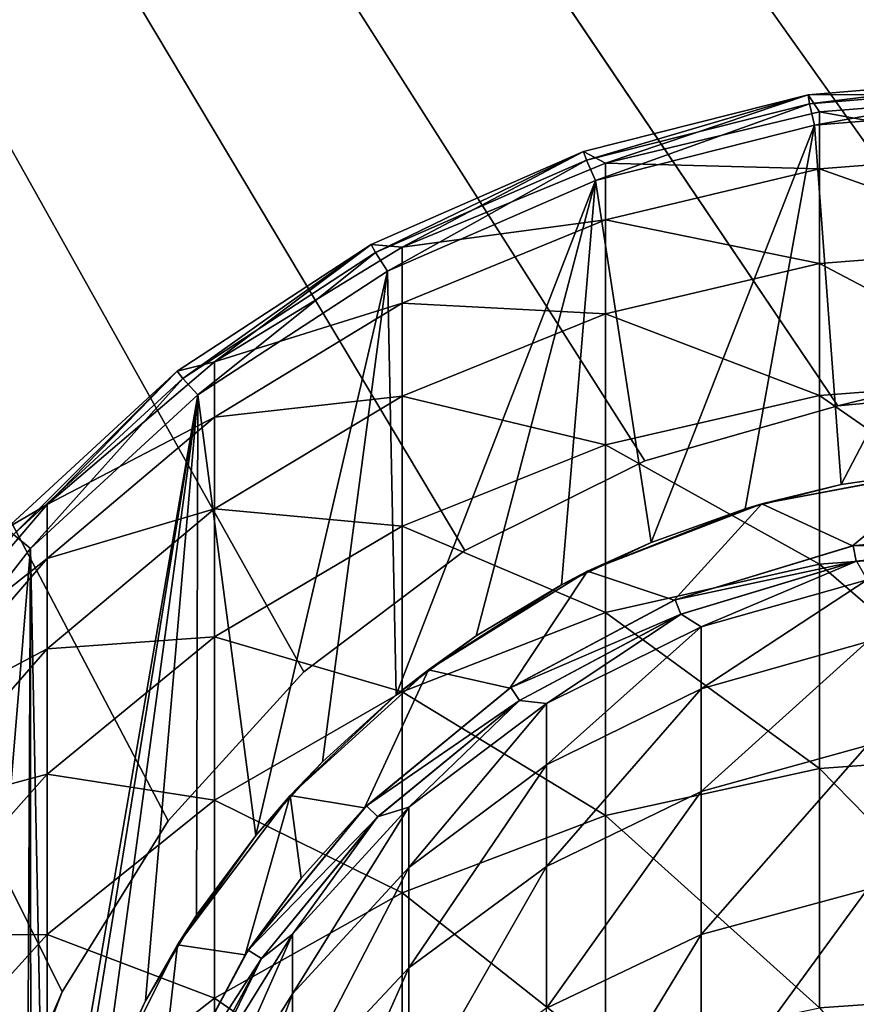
# Model space of a CAD drawing. Header units: millimetres. Extents: x -108 to 102, y -42 to 80.
# Tile 232 of 256: x -72.04 to -66.67, y 37.54 to 43.86. Entities that reach past the tile are written whole.
import ezdxf

# ---------------------------------------------------------------- set-up
doc = ezdxf.new("R2010")
doc.units = ezdxf.units.MM
doc.header["$LTSCALE"] = 81.481481
for name, color, linetype in [('2723', 7, 'CONTINUOUS'), ('2724', 7, 'CONTINUOUS'), ('2726', 7, 'CONTINUOUS'), ('2730', 7, 'CONTINUOUS'), ('2732', 7, 'CONTINUOUS'), ('2733', 7, 'CONTINUOUS'), ('2735', 7, 'CONTINUOUS'), ('2737', 7, 'CONTINUOUS'), ('2744', 7, 'CONTINUOUS'), ('2746', 7, 'CONTINUOUS'), ('2783', 7, 'CONTINUOUS'), ('2784', 7, 'CONTINUOUS'), ('2790', 7, 'CONTINUOUS')]:
    doc.layers.add(name, color=color, linetype=linetype)

msp = doc.modelspace()

# ---------------------------------------------------------------- linework, layer by layer
at = {"layer": '2723', "color": 7, "linetype": 'CONTINUOUS', "true_color": 0xe6e6e6}
for points in [[(-65.5, 43.3, 82.05), (-66.7691, 40.8748, 82.05), (-66.939, 43.1818, 82.05), (-65.5, 43.3, 82.05)], [(-66.1367, 40.9684, 82.05), (-66.7691, 40.8748, 82.05), (-65.5, 43.3, 82.05), (-66.1367, 40.9684, 82.05)], [(-66.939, 43.1818, 82.05), (-67.9884, 40.5046, 82.05), (-68.3458, 42.8264, 82.05), (-66.939, 43.1818, 82.05)], [(-67.3858, 40.7201, 82.05), (-67.9884, 40.5046, 82.05), (-66.939, 43.1818, 82.05), (-67.3858, 40.7201, 82.05)], [(-66.7691, 40.8748, 82.05), (-67.3858, 40.7201, 82.05), (-66.939, 43.1818, 82.05), (-66.7691, 40.8748, 82.05)], [(-68.3458, 42.8264, 82.05), (-69.6231, 39.5249, 82.05), (-69.6787, 42.2442, 82.05), (-68.3458, 42.8264, 82.05)], [(-69.1116, 39.9039, 82.05), (-69.6231, 39.5249, 82.05), (-68.3458, 42.8264, 82.05), (-69.1116, 39.9039, 82.05)], [(-68.563, 40.2329, 82.05), (-69.1116, 39.9039, 82.05), (-68.3458, 42.8264, 82.05), (-68.563, 40.2329, 82.05)], [(-67.9884, 40.5046, 82.05), (-68.563, 40.2329, 82.05), (-68.3458, 42.8264, 82.05), (-67.9884, 40.5046, 82.05)], [(-69.6787, 42.2442, 82.05), (-70.5249, 38.6231, 82.05), (-70.8969, 41.4506, 82.05), (-69.6787, 42.2442, 82.05)], [(-70.0959, 39.0959, 82.05), (-70.5249, 38.6231, 82.05), (-69.6787, 42.2442, 82.05), (-70.0959, 39.0959, 82.05)], [(-69.6231, 39.5249, 82.05), (-70.0959, 39.0959, 82.05), (-69.6787, 42.2442, 82.05), (-69.6231, 39.5249, 82.05)], [(-70.8969, 41.4506, 82.05), (-71.8748, 35.7696, 82.05), (-71.9699, 40.4649, 82.05), (-70.8969, 41.4506, 82.05)], [(-71.7201, 36.3858, 82.05), (-71.8748, 35.7696, 82.05), (-70.8969, 41.4506, 82.05), (-71.7201, 36.3858, 82.05)], [(-71.5046, 36.9884, 82.05), (-71.7201, 36.3858, 82.05), (-70.8969, 41.4506, 82.05), (-71.5046, 36.9884, 82.05)], [(-71.2329, 37.563, 82.05), (-71.5046, 36.9884, 82.05), (-70.8969, 41.4506, 82.05), (-71.2329, 37.563, 82.05)], [(-70.9039, 38.1116, 82.05), (-71.2329, 37.563, 82.05), (-70.8969, 41.4506, 82.05), (-70.9039, 38.1116, 82.05)], [(-70.5249, 38.6231, 82.05), (-70.9039, 38.1116, 82.05), (-70.8969, 41.4506, 82.05), (-70.5249, 38.6231, 82.05)], [(-71.9699, 40.4649, 82.05), (-72, 34.5, 82.05), (-72.8645, 29.6833, 82.05), (-71.9699, 40.4649, 82.05)], [(-72.8645, 39.3167, 82.05), (-71.9699, 40.4649, 82.05), (-72.8645, 29.6833, 82.05), (-72.8645, 39.3167, 82.05)], [(-71.9678, 35.1417, 82.05), (-72, 34.5, 82.05), (-71.9699, 40.4649, 82.05), (-71.9678, 35.1417, 82.05)], [(-71.8748, 35.7696, 82.05), (-71.9678, 35.1417, 82.05), (-71.9699, 40.4649, 82.05), (-71.8748, 35.7696, 82.05)]]:
    msp.add_3dface(points, dxfattribs=at)
at = {"layer": '2724', "color": 7, "linetype": 'CONTINUOUS', "true_color": 0xe6e6e6}
for points in [[(-65.5, 43.5, 82.25), (-66.9814, 43.3773, 82.25), (-65.5, 43.5, 182.05), (-65.5, 43.5, 82.25)], [(-65.5, 43.5, 182.05), (-66.9814, 43.3773, 82.25), (-66.9814, 43.3773, 182.05), (-65.5, 43.5, 182.05)], [(-66.9814, 43.3773, 82.25), (-68.4223, 43.0124, 82.25), (-66.9814, 43.3773, 182.05), (-66.9814, 43.3773, 82.25)], [(-66.9814, 43.3773, 182.05), (-68.4223, 43.0124, 82.25), (-68.4223, 43.0124, 182.05), (-66.9814, 43.3773, 182.05)], [(-68.4223, 43.0124, 82.25), (-69.7835, 42.4153, 82.25), (-68.4223, 43.0124, 182.05), (-68.4223, 43.0124, 82.25)], [(-68.4223, 43.0124, 182.05), (-69.7835, 42.4153, 82.25), (-69.7835, 42.4153, 182.05), (-68.4223, 43.0124, 182.05)], [(-69.7835, 42.4153, 82.25), (-71.0279, 41.6023, 82.25), (-69.7835, 42.4153, 182.05), (-69.7835, 42.4153, 82.25)], [(-69.7835, 42.4153, 182.05), (-71.0279, 41.6023, 82.25), (-71.0279, 41.6023, 182.05), (-69.7835, 42.4153, 182.05)], [(-71.0279, 41.6023, 82.25), (-72.1215, 40.5955, 82.25), (-71.0279, 41.6023, 182.05), (-71.0279, 41.6023, 82.25)], [(-71.0279, 41.6023, 182.05), (-72.1215, 40.5955, 82.25), (-72.1215, 40.5955, 182.05), (-71.0279, 41.6023, 182.05)]]:
    msp.add_3dface(points, dxfattribs=at)
at = {"layer": '2726', "color": 7, "linetype": 'CONTINUOUS', "true_color": 0xe6e6e6}
for points in [[(-65.5, 43.5, 182.05), (-66.9814, 43.3773, 182.05), (-65.5, 43.3778, 185.6127), (-65.5, 43.5, 182.05)], [(-66.9814, 43.3773, 182.05), (-68.4223, 43.0124, 182.05), (-68.2812, 42.9384, 185.5825), (-66.9814, 43.3773, 182.05)], [(-66.9079, 43.2673, 185.6051), (-66.9814, 43.3773, 182.05), (-68.2812, 42.9384, 185.5825), (-66.9079, 43.2673, 185.6051)], [(-65.5, 43.3778, 185.6127), (-66.9814, 43.3773, 182.05), (-66.9079, 43.2673, 185.6051), (-65.5, 43.3778, 185.6127)], [(-65.5, 43.3778, 185.6127), (-66.9079, 43.2673, 185.6051), (-65.5, 43.0113, 189.1621), (-65.5, 43.3778, 185.6127)], [(-66.9079, 43.2673, 185.6051), (-68.2812, 42.9384, 185.5825), (-66.9079, 42.9016, 189.147), (-66.9079, 43.2673, 185.6051)], [(-65.5, 43.0113, 189.1621), (-66.9079, 43.2673, 185.6051), (-66.9079, 42.9016, 189.147), (-65.5, 43.0113, 189.1621)], [(-68.4223, 43.0124, 182.05), (-69.7835, 42.4153, 182.05), (-69.5859, 42.3992, 185.5455), (-68.4223, 43.0124, 182.05)], [(-68.2812, 42.9384, 185.5825), (-68.4223, 43.0124, 182.05), (-69.5859, 42.3992, 185.5455), (-68.2812, 42.9384, 185.5825)], [(-65.5, 43.0113, 189.1621), (-66.9079, 42.9016, 189.147), (-65.5, 42.4023, 192.6781), (-65.5, 43.0113, 189.1621)], [(-68.2812, 42.9384, 185.5825), (-69.5859, 42.3992, 185.5455), (-68.2812, 42.575, 189.1019), (-68.2812, 42.9384, 185.5825)], [(-66.9079, 42.9016, 189.147), (-68.2812, 42.9384, 185.5825), (-68.2812, 42.575, 189.1019), (-66.9079, 42.9016, 189.147)], [(-66.9079, 42.9016, 189.147), (-68.2812, 42.575, 189.1019), (-66.9079, 42.2938, 192.6554), (-66.9079, 42.9016, 189.147)], [(-65.5, 42.4023, 192.6781), (-66.9079, 42.9016, 189.147), (-66.9079, 42.2938, 192.6554), (-65.5, 42.4023, 192.6781)], [(-68.2812, 42.575, 189.1019), (-69.5859, 42.3992, 185.5455), (-69.5859, 42.0396, 189.028), (-68.2812, 42.575, 189.1019)], [(-68.2812, 42.575, 189.1019), (-69.5859, 42.0396, 189.028), (-68.2812, 41.9711, 192.5881), (-68.2812, 42.575, 189.1019)], [(-66.9079, 42.2938, 192.6554), (-68.2812, 42.575, 189.1019), (-68.2812, 41.9711, 192.5881), (-66.9079, 42.2938, 192.6554)], [(-69.7835, 42.4153, 182.05), (-71.0279, 41.6023, 182.05), (-70.7901, 41.663, 185.4949), (-69.7835, 42.4153, 182.05)], [(-69.5859, 42.3992, 185.5455), (-69.7835, 42.4153, 182.05), (-70.7901, 41.663, 185.4949), (-69.5859, 42.3992, 185.5455)], [(-65.5, 42.4023, 192.6781), (-66.9079, 42.2938, 192.6554), (-65.5, 41.5536, 196.144), (-65.5, 42.4023, 192.6781)], [(-69.5859, 42.3992, 185.5455), (-70.7901, 41.663, 185.4949), (-69.5859, 42.0396, 189.028), (-69.5859, 42.3992, 185.5455)], [(-66.9079, 42.2938, 192.6554), (-68.2812, 41.9711, 192.5881), (-66.9079, 41.4469, 196.114), (-66.9079, 42.2938, 192.6554)], [(-65.5, 41.5536, 196.144), (-66.9079, 42.2938, 192.6554), (-66.9079, 41.4469, 196.114), (-65.5, 41.5536, 196.144)], [(-69.5859, 42.0396, 189.028), (-70.7901, 41.663, 185.4949), (-70.7901, 41.3086, 188.927), (-69.5859, 42.0396, 189.028)], [(-69.5859, 42.0396, 189.028), (-70.7901, 41.3086, 188.927), (-69.5859, 41.4421, 192.4776), (-69.5859, 42.0396, 189.028)], [(-68.2812, 41.9711, 192.5881), (-69.5859, 42.0396, 189.028), (-69.5859, 41.4421, 192.4776), (-68.2812, 41.9711, 192.5881)], [(-68.2812, 41.9711, 192.5881), (-69.5859, 41.4421, 192.4776), (-68.2812, 41.1296, 196.0246), (-68.2812, 41.9711, 192.5881)], [(-66.9079, 41.4469, 196.114), (-68.2812, 41.9711, 192.5881), (-68.2812, 41.1296, 196.0246), (-66.9079, 41.4469, 196.114)], [(-70.7901, 41.663, 185.4949), (-71.0279, 41.6023, 182.05), (-71.864, 40.748, 185.4321), (-70.7901, 41.663, 185.4949)], [(-70.7901, 41.663, 185.4949), (-71.864, 40.748, 185.4321), (-70.7901, 41.3086, 188.927), (-70.7901, 41.663, 185.4949)], [(-71.0279, 41.6023, 182.05), (-72.1215, 40.5955, 182.05), (-71.864, 40.748, 185.4321), (-71.0279, 41.6023, 182.05)], [(-65.5, 41.5536, 196.144), (-66.9079, 41.4469, 196.114), (-65.5, 40.4691, 199.5436), (-65.5, 41.5536, 196.144)], [(-69.5859, 41.4421, 192.4776), (-70.7901, 41.3086, 188.927), (-70.7901, 40.7197, 192.3268), (-69.5859, 41.4421, 192.4776)], [(-69.5859, 41.4421, 192.4776), (-70.7901, 40.7197, 192.3268), (-69.5859, 40.6093, 195.8781), (-69.5859, 41.4421, 192.4776)], [(-68.2812, 41.1296, 196.0246), (-69.5859, 41.4421, 192.4776), (-69.5859, 40.6093, 195.8781), (-68.2812, 41.1296, 196.0246)], [(-66.9079, 41.4469, 196.114), (-68.2812, 41.1296, 196.0246), (-66.9079, 40.3648, 199.5063), (-66.9079, 41.4469, 196.114)], [(-65.5, 40.4691, 199.5436), (-66.9079, 41.4469, 196.114), (-66.9079, 40.3648, 199.5063), (-65.5, 40.4691, 199.5436)], [(-70.7901, 41.3086, 188.927), (-71.864, 40.748, 185.4321), (-71.864, 40.4001, 188.8016), (-70.7901, 41.3086, 188.927)], [(-70.7901, 41.3086, 188.927), (-71.864, 40.4001, 188.8016), (-70.7901, 40.7197, 192.3268), (-70.7901, 41.3086, 188.927)], [(-68.2812, 41.1296, 196.0246), (-69.5859, 40.6093, 195.8781), (-68.2812, 40.0543, 199.3954), (-68.2812, 41.1296, 196.0246)], [(-66.9079, 40.3648, 199.5063), (-68.2812, 41.1296, 196.0246), (-68.2812, 40.0543, 199.3954), (-66.9079, 40.3648, 199.5063)], [(-71.864, 40.748, 185.4321), (-72.1215, 40.5955, 182.05), (-72.7812, 39.6766, 185.3585), (-71.864, 40.748, 185.4321)], [(-71.864, 40.748, 185.4321), (-72.7812, 39.6766, 185.3585), (-71.864, 40.4001, 188.8016), (-71.864, 40.748, 185.4321)], [(-70.7901, 40.7197, 192.3268), (-71.864, 40.4001, 188.8016), (-71.864, 39.8219, 192.1393), (-70.7901, 40.7197, 192.3268)], [(-70.7901, 40.7197, 192.3268), (-71.864, 39.8219, 192.1393), (-70.7901, 39.8991, 195.6781), (-70.7901, 40.7197, 192.3268)], [(-69.5859, 40.6093, 195.8781), (-70.7901, 40.7197, 192.3268), (-70.7901, 39.8991, 195.6781), (-69.5859, 40.6093, 195.8781)], [(-69.5859, 40.6093, 195.8781), (-70.7901, 39.8991, 195.6781), (-69.5859, 39.5454, 199.2135), (-69.5859, 40.6093, 195.8781)], [(-68.2812, 40.0543, 199.3954), (-69.5859, 40.6093, 195.8781), (-69.5859, 39.5454, 199.2135), (-68.2812, 40.0543, 199.3954)], [(-65.5, 40.4691, 199.5436), (-66.9079, 40.3648, 199.5063), (-65.5, 39.1541, 202.8607), (-65.5, 40.4691, 199.5436)], [(-71.864, 40.4001, 188.8016), (-72.7812, 39.6766, 185.3585), (-72.7812, 39.3363, 188.6547), (-71.864, 40.4001, 188.8016)], [(-71.864, 40.4001, 188.8016), (-72.7812, 39.3363, 188.6547), (-71.864, 39.8219, 192.1393), (-71.864, 40.4001, 188.8016)], [(-66.9079, 40.3648, 199.5063), (-68.2812, 40.0543, 199.3954), (-66.9079, 39.0526, 202.8164), (-66.9079, 40.3648, 199.5063)], [(-65.5, 39.1541, 202.8607), (-66.9079, 40.3648, 199.5063), (-66.9079, 39.0526, 202.8164), (-65.5, 39.1541, 202.8607)], [(-68.2812, 40.0543, 199.3954), (-69.5859, 39.5454, 199.2135), (-68.2812, 38.7504, 202.6844), (-68.2812, 40.0543, 199.3954)], [(-66.9079, 39.0526, 202.8164), (-68.2812, 40.0543, 199.3954), (-68.2812, 38.7504, 202.6844), (-66.9079, 39.0526, 202.8164)], [(-70.7901, 39.8991, 195.6781), (-71.864, 39.8219, 192.1393), (-71.864, 39.0162, 195.4295), (-70.7901, 39.8991, 195.6781)], [(-70.7901, 39.8991, 195.6781), (-71.864, 39.0162, 195.4295), (-70.7901, 38.8505, 198.9653), (-70.7901, 39.8991, 195.6781)], [(-69.5859, 39.5454, 199.2135), (-70.7901, 39.8991, 195.6781), (-70.7901, 38.8505, 198.9653), (-69.5859, 39.5454, 199.2135)], [(-71.864, 39.8219, 192.1393), (-72.7812, 39.3363, 188.6547), (-72.7812, 38.7707, 191.9198), (-71.864, 39.8219, 192.1393)], [(-71.864, 39.8219, 192.1393), (-72.7812, 38.7707, 191.9198), (-71.864, 39.0162, 195.4295), (-71.864, 39.8219, 192.1393)], [(-69.5859, 39.5454, 199.2135), (-70.7901, 38.8505, 198.9653), (-69.5859, 38.2551, 202.4681), (-69.5859, 39.5454, 199.2135)], [(-68.2812, 38.7504, 202.6844), (-69.5859, 39.5454, 199.2135), (-69.5859, 38.2551, 202.4681), (-68.2812, 38.7504, 202.6844)], [(-65.5, 39.1541, 202.8607), (-66.9079, 39.0526, 202.8164), (-65.5, 37.6147, 206.0799), (-65.5, 39.1541, 202.8607)], [(-66.9079, 39.0526, 202.8164), (-68.2812, 38.7504, 202.6844), (-66.9079, 37.5164, 206.0287), (-66.9079, 39.0526, 202.8164)], [(-65.5, 37.6147, 206.0799), (-66.9079, 39.0526, 202.8164), (-66.9079, 37.5164, 206.0287), (-65.5, 37.6147, 206.0799)], [(-71.864, 39.0162, 195.4295), (-72.7812, 38.7707, 191.9198), (-72.7812, 37.9825, 195.1385), (-71.864, 39.0162, 195.4295)], [(-71.864, 39.0162, 195.4295), (-72.7812, 37.9825, 195.1385), (-71.864, 37.9867, 198.6567), (-71.864, 39.0162, 195.4295)], [(-70.7901, 38.8505, 198.9653), (-71.864, 39.0162, 195.4295), (-71.864, 37.9867, 198.6567), (-70.7901, 38.8505, 198.9653)], [(-70.7901, 38.8505, 198.9653), (-71.864, 37.9867, 198.6567), (-70.7901, 37.5789, 202.1728), (-70.7901, 38.8505, 198.9653)], [(-69.5859, 38.2551, 202.4681), (-70.7901, 38.8505, 198.9653), (-70.7901, 37.5789, 202.1728), (-69.5859, 38.2551, 202.4681)], [(-68.2812, 38.7504, 202.6844), (-69.5859, 38.2551, 202.4681), (-68.2812, 37.224, 205.8763), (-68.2812, 38.7504, 202.6844)], [(-66.9079, 37.5164, 206.0287), (-68.2812, 38.7504, 202.6844), (-68.2812, 37.224, 205.8763), (-66.9079, 37.5164, 206.0287)], [(-69.5859, 38.2551, 202.4681), (-70.7901, 37.5789, 202.1728), (-69.5859, 36.7448, 205.6266), (-69.5859, 38.2551, 202.4681)], [(-68.2812, 37.224, 205.8763), (-69.5859, 38.2551, 202.4681), (-69.5859, 36.7448, 205.6266), (-68.2812, 37.224, 205.8763)], [(-71.864, 37.9867, 198.6567), (-72.7812, 37.9825, 195.1385), (-72.7812, 36.9754, 198.2955), (-71.864, 37.9867, 198.6567)], [(-71.864, 37.9867, 198.6567), (-72.7812, 36.9754, 198.2955), (-71.864, 36.7384, 201.8058), (-71.864, 37.9867, 198.6567)], [(-70.7901, 37.5789, 202.1728), (-71.864, 37.9867, 198.6567), (-71.864, 36.7384, 201.8058), (-70.7901, 37.5789, 202.1728)], [(-65.5, 37.6147, 206.0799), (-66.9079, 37.5164, 206.0287), (-65.5, 35.8581, 209.1859), (-65.5, 37.6147, 206.0799)], [(-70.7901, 37.5789, 202.1728), (-71.864, 36.7384, 201.8058), (-70.7901, 36.0904, 205.2856), (-70.7901, 37.5789, 202.1728)], [(-69.5859, 36.7448, 205.6266), (-70.7901, 37.5789, 202.1728), (-70.7901, 36.0904, 205.2856), (-69.5859, 36.7448, 205.6266)]]:
    msp.add_3dface(points, dxfattribs=at)
at = {"layer": '2730', "color": 7, "linetype": 'CONTINUOUS', "true_color": 0xe6e6e6}
for points in [[(-66.673, 40.3841, 169.05), (-65.5, 40.5, 169.05), (-66.6705, 40.3847, 182.05), (-66.673, 40.3841, 169.05)], [(-67.7967, 40.0426, 169.05), (-66.673, 40.3841, 169.05), (-67.7961, 40.0433, 182.05), (-67.7967, 40.0426, 169.05)], [(-67.7961, 40.0433, 182.05), (-66.673, 40.3841, 169.05), (-66.6705, 40.3847, 182.05), (-67.7961, 40.0433, 182.05)], [(-68.8334, 39.4888, 182.05), (-67.7967, 40.0426, 169.05), (-67.7961, 40.0433, 182.05), (-68.8334, 39.4888, 182.05)], [(-68.8328, 39.4887, 169.05), (-67.7967, 40.0426, 169.05), (-68.8334, 39.4888, 182.05), (-68.8328, 39.4887, 169.05)], [(-69.7426, 38.7426, 182.05), (-68.8328, 39.4887, 169.05), (-68.8334, 39.4888, 182.05), (-69.7426, 38.7426, 182.05)], [(-69.7415, 38.7434, 169.05), (-68.8328, 39.4887, 169.05), (-69.7426, 38.7426, 182.05), (-69.7415, 38.7434, 169.05)], [(-70.4884, 37.834, 169.05), (-69.7415, 38.7434, 169.05), (-70.4888, 37.8334, 182.05), (-70.4884, 37.834, 169.05)], [(-70.4888, 37.8334, 182.05), (-69.7415, 38.7434, 169.05), (-69.7426, 38.7426, 182.05), (-70.4888, 37.8334, 182.05)], [(-71.0436, 36.795, 169.05), (-70.4884, 37.834, 169.05), (-71.0433, 36.7961, 182.05), (-71.0436, 36.795, 169.05)], [(-71.0433, 36.7961, 182.05), (-70.4884, 37.834, 169.05), (-70.4888, 37.8334, 182.05), (-71.0433, 36.7961, 182.05)]]:
    msp.add_3dface(points, dxfattribs=at)
at = {"layer": '2732', "color": 7, "linetype": 'CONTINUOUS', "true_color": 0xe6e6e6}
for points in [[(-67.7961, 40.0433, 182.05), (-66.6705, 40.3847, 182.05), (-67.6674, 39.9624, 185.635), (-67.7961, 40.0433, 182.05)], [(-67.6674, 39.9624, 185.635), (-66.6705, 40.3847, 182.05), (-66.6025, 40.2646, 185.6574), (-67.6674, 39.9624, 185.635)], [(-67.6674, 39.9624, 185.635), (-66.6025, 40.2646, 185.6574), (-67.6674, 39.5653, 189.2041), (-67.6674, 39.9624, 185.635)], [(-67.6674, 39.5653, 189.2041), (-66.6025, 40.2646, 185.6574), (-66.6025, 39.865, 189.2487), (-67.6674, 39.5653, 189.2041)], [(-68.8334, 39.4888, 182.05), (-67.7961, 40.0433, 182.05), (-68.6586, 39.4702, 185.5986), (-68.8334, 39.4888, 182.05)], [(-68.6586, 39.4702, 185.5986), (-67.7961, 40.0433, 182.05), (-67.6674, 39.9624, 185.635), (-68.6586, 39.4702, 185.5986)], [(-68.6586, 39.4702, 185.5986), (-67.6674, 39.9624, 185.635), (-68.6586, 39.0772, 189.1314), (-68.6586, 39.4702, 185.5986)], [(-68.6586, 39.0772, 189.1314), (-67.6674, 39.9624, 185.635), (-67.6674, 39.5653, 189.2041), (-68.6586, 39.0772, 189.1314)], [(-67.6674, 39.5653, 189.2041), (-66.6025, 39.865, 189.2487), (-67.6674, 38.9058, 192.734), (-67.6674, 39.5653, 189.2041)], [(-67.6674, 38.9058, 192.734), (-66.6025, 39.865, 189.2487), (-66.6025, 39.2014, 192.8006), (-67.6674, 38.9058, 192.734)], [(-68.6586, 39.0772, 189.1314), (-67.6674, 39.5653, 189.2041), (-68.6586, 38.4243, 192.6255), (-68.6586, 39.0772, 189.1314)], [(-68.6586, 38.4243, 192.6255), (-67.6674, 39.5653, 189.2041), (-67.6674, 38.9058, 192.734), (-68.6586, 38.4243, 192.6255)], [(-69.7426, 38.7426, 182.05), (-68.8334, 39.4888, 182.05), (-69.5422, 38.8048, 185.5494), (-69.7426, 38.7426, 182.05)], [(-69.5422, 38.8048, 185.5494), (-68.8334, 39.4888, 182.05), (-68.6586, 39.4702, 185.5986), (-69.5422, 38.8048, 185.5494)], [(-69.5422, 38.8048, 185.5494), (-68.6586, 39.4702, 185.5986), (-69.5422, 38.4172, 189.0332), (-69.5422, 38.8048, 185.5494)], [(-69.5422, 38.4172, 189.0332), (-68.6586, 39.4702, 185.5986), (-68.6586, 39.0772, 189.1314), (-69.5422, 38.4172, 189.0332)], [(-67.6674, 38.9058, 192.734), (-66.6025, 39.2014, 192.8006), (-67.6674, 37.9874, 196.2056), (-67.6674, 38.9058, 192.734)], [(-67.6674, 37.9874, 196.2056), (-66.6025, 39.2014, 192.8006), (-66.6025, 38.2772, 196.2939), (-67.6674, 37.9874, 196.2056)], [(-69.5422, 38.4172, 189.0332), (-68.6586, 39.0772, 189.1314), (-69.5422, 37.7734, 192.4788), (-69.5422, 38.4172, 189.0332)], [(-69.5422, 37.7734, 192.4788), (-68.6586, 39.0772, 189.1314), (-68.6586, 38.4243, 192.6255), (-69.5422, 37.7734, 192.4788)], [(-68.6586, 38.4243, 192.6255), (-67.6674, 38.9058, 192.734), (-68.6586, 37.5152, 196.0619), (-68.6586, 38.4243, 192.6255)], [(-68.6586, 37.5152, 196.0619), (-67.6674, 38.9058, 192.734), (-67.6674, 37.9874, 196.2056), (-68.6586, 37.5152, 196.0619)], [(-70.2881, 37.9888, 185.489), (-69.7426, 38.7426, 182.05), (-69.5422, 38.8048, 185.5494), (-70.2881, 37.9888, 185.489)], [(-70.2881, 37.9888, 185.489), (-69.5422, 38.8048, 185.5494), (-70.2881, 37.6079, 188.9127), (-70.2881, 37.9888, 185.489)], [(-70.2881, 37.6079, 188.9127), (-69.5422, 38.8048, 185.5494), (-69.5422, 38.4172, 189.0332), (-70.2881, 37.6079, 188.9127)], [(-70.4888, 37.8334, 182.05), (-69.7426, 38.7426, 182.05), (-70.2881, 37.9888, 185.489), (-70.4888, 37.8334, 182.05)], [(-69.5422, 37.7734, 192.4788), (-68.6586, 38.4243, 192.6255), (-69.5422, 36.8769, 195.8675), (-69.5422, 37.7734, 192.4788)], [(-69.5422, 36.8769, 195.8675), (-68.6586, 38.4243, 192.6255), (-68.6586, 37.5152, 196.0619), (-69.5422, 36.8769, 195.8675)], [(-70.2881, 37.6079, 188.9127), (-69.5422, 38.4172, 189.0332), (-70.2881, 36.9752, 192.2989), (-70.2881, 37.6079, 188.9127)], [(-70.2881, 36.9752, 192.2989), (-69.5422, 38.4172, 189.0332), (-69.5422, 37.7734, 192.4788), (-70.2881, 36.9752, 192.2989)], [(-67.6674, 37.9874, 196.2056), (-66.6025, 38.2772, 196.2939), (-67.6674, 36.8151, 199.6), (-67.6674, 37.9874, 196.2056)], [(-67.6674, 36.8151, 199.6), (-66.6025, 38.2772, 196.2939), (-66.6025, 37.0976, 199.7094), (-67.6674, 36.8151, 199.6)], [(-70.871, 37.05, 185.4196), (-70.4888, 37.8334, 182.05), (-70.2881, 37.9888, 185.489), (-70.871, 37.05, 185.4196)], [(-70.871, 37.05, 185.4196), (-70.2881, 37.9888, 185.489), (-70.871, 36.6768, 188.7741), (-70.871, 37.05, 185.4196)], [(-70.871, 36.6768, 188.7741), (-70.2881, 37.9888, 185.489), (-70.2881, 37.6079, 188.9127), (-70.871, 36.6768, 188.7741)], [(-68.6586, 37.5152, 196.0619), (-67.6674, 37.9874, 196.2056), (-68.6586, 36.3549, 199.4217), (-68.6586, 37.5152, 196.0619)], [(-68.6586, 36.3549, 199.4217), (-67.6674, 37.9874, 196.2056), (-67.6674, 36.8151, 199.6), (-68.6586, 36.3549, 199.4217)], [(-71.0433, 36.7961, 182.05), (-70.4888, 37.8334, 182.05), (-70.871, 37.05, 185.4196), (-71.0433, 36.7961, 182.05)], [(-70.2881, 36.9752, 192.2989), (-69.5422, 37.7734, 192.4788), (-70.2881, 36.0942, 195.6292), (-70.2881, 36.9752, 192.2989)], [(-70.2881, 36.0942, 195.6292), (-69.5422, 37.7734, 192.4788), (-69.5422, 36.8769, 195.8675), (-70.2881, 36.0942, 195.6292)], [(-70.871, 36.6768, 188.7741), (-70.2881, 37.6079, 188.9127), (-70.871, 36.0568, 192.0919), (-70.871, 36.6768, 188.7741)], [(-70.871, 36.0568, 192.0919), (-70.2881, 37.6079, 188.9127), (-70.2881, 36.9752, 192.2989), (-70.871, 36.0568, 192.0919)]]:
    msp.add_3dface(points, dxfattribs=at)
at = {"layer": '2733', "color": 7, "linetype": 'CONTINUOUS', "true_color": 0xe6e6e6}
for points in [[(-65.5, 40.6, 169.05), (-65.5, 40.5, 169.05), (-66.6917, 40.4821, 169.05), (-65.5, 40.6, 169.05)], [(-66.6917, 40.4821, 169.05), (-66.673, 40.3841, 169.05), (-67.8341, 40.135, 169.05), (-66.6917, 40.4821, 169.05)], [(-65.5, 40.5, 169.05), (-66.673, 40.3841, 169.05), (-66.6917, 40.4821, 169.05), (-65.5, 40.5, 169.05)], [(-66.673, 40.3841, 169.05), (-67.7967, 40.0426, 169.05), (-67.8341, 40.135, 169.05), (-66.673, 40.3841, 169.05)], [(-67.8341, 40.135, 169.05), (-67.7967, 40.0426, 169.05), (-68.8873, 39.5726, 169.05), (-67.8341, 40.135, 169.05)], [(-67.7967, 40.0426, 169.05), (-68.8328, 39.4887, 169.05), (-68.8873, 39.5726, 169.05), (-67.7967, 40.0426, 169.05)], [(-68.8873, 39.5726, 169.05), (-68.8328, 39.4887, 169.05), (-69.8134, 38.8134, 169.05), (-68.8873, 39.5726, 169.05)], [(-68.8328, 39.4887, 169.05), (-69.7415, 38.7434, 169.05), (-69.8134, 38.8134, 169.05), (-68.8328, 39.4887, 169.05)], [(-69.8134, 38.8134, 169.05), (-69.7415, 38.7434, 169.05), (-70.5726, 37.8873, 169.05), (-69.8134, 38.8134, 169.05)], [(-69.7415, 38.7434, 169.05), (-70.4884, 37.834, 169.05), (-70.5726, 37.8873, 169.05), (-69.7415, 38.7434, 169.05)], [(-70.5726, 37.8873, 169.05), (-70.4884, 37.834, 169.05), (-71.135, 36.8341, 169.05), (-70.5726, 37.8873, 169.05)], [(-70.4884, 37.834, 169.05), (-71.0436, 36.795, 169.05), (-71.135, 36.8341, 169.05), (-70.4884, 37.834, 169.05)]]:
    msp.add_3dface(points, dxfattribs=at)
at = {"layer": '2735', "color": 7, "linetype": 'CONTINUOUS', "true_color": 0xe6e6e6}
for points in [[(-65.4993, 40.6, 94.45), (-66.6917, 40.4821, 169.05), (-66.696, 40.4816, 94.45), (-65.4993, 40.6, 94.45)], [(-65.5, 40.6, 169.05), (-66.6917, 40.4821, 169.05), (-65.4993, 40.6, 94.45), (-65.5, 40.6, 169.05)], [(-66.696, 40.4816, 94.45), (-67.8341, 40.135, 169.05), (-67.8402, 40.1333, 94.45), (-66.696, 40.4816, 94.45)], [(-66.6917, 40.4821, 169.05), (-67.8341, 40.135, 169.05), (-66.696, 40.4816, 94.45), (-66.6917, 40.4821, 169.05)], [(-67.8402, 40.1333, 94.45), (-68.8873, 39.5726, 169.05), (-68.8949, 39.568, 94.45), (-67.8402, 40.1333, 94.45)], [(-67.8341, 40.135, 169.05), (-68.8873, 39.5726, 169.05), (-67.8402, 40.1333, 94.45), (-67.8341, 40.135, 169.05)], [(-68.8949, 39.568, 94.45), (-69.8134, 38.8134, 169.05), (-69.8261, 38.8005, 94.45), (-68.8949, 39.568, 94.45)], [(-68.8873, 39.5726, 169.05), (-69.8134, 38.8134, 169.05), (-68.8949, 39.568, 94.45), (-68.8873, 39.5726, 169.05)], [(-69.8134, 38.8134, 169.05), (-70.5726, 37.8873, 169.05), (-69.8261, 38.8005, 94.45), (-69.8134, 38.8134, 169.05)], [(-69.8261, 38.8005, 94.45), (-70.5726, 37.8873, 169.05), (-70.2327, 38.3486, 94.45), (-69.8261, 38.8005, 94.45)], [(-70.2327, 38.3486, 94.45), (-70.5726, 37.8873, 169.05), (-70.5924, 37.8581, 94.45), (-70.2327, 38.3486, 94.45)], [(-70.5924, 37.8581, 94.45), (-71.135, 36.8341, 169.05), (-71.1549, 36.7874, 94.45), (-70.5924, 37.8581, 94.45)], [(-70.5726, 37.8873, 169.05), (-71.135, 36.8341, 169.05), (-70.5924, 37.8581, 94.45), (-70.5726, 37.8873, 169.05)]]:
    msp.add_3dface(points, dxfattribs=at)
at = {"layer": '2737', "color": 7, "linetype": 'CONTINUOUS', "true_color": 0xe6e6e6}
for points in [[(-67.2789, 40.7519, 94.0497), (-66.1367, 40.9684, 82.05), (-66.0998, 40.9723, 94.0497), (-67.2789, 40.7519, 94.0497)], [(-66.7691, 40.8748, 82.05), (-66.1367, 40.9684, 82.05), (-67.2789, 40.7519, 94.0497), (-66.7691, 40.8748, 82.05)], [(-67.3858, 40.7201, 82.05), (-66.7691, 40.8748, 82.05), (-67.2789, 40.7519, 94.0497), (-67.3858, 40.7201, 82.05)], [(-68.3973, 40.3185, 94.0497), (-67.3858, 40.7201, 82.05), (-67.2789, 40.7519, 94.0497), (-68.3973, 40.3185, 94.0497)], [(-67.9884, 40.5046, 82.05), (-67.3858, 40.7201, 82.05), (-68.3973, 40.3185, 94.0497), (-67.9884, 40.5046, 82.05)], [(-68.563, 40.2329, 82.05), (-67.9884, 40.5046, 82.05), (-68.3973, 40.3185, 94.0497), (-68.563, 40.2329, 82.05)], [(-69.4172, 39.6871, 94.0497), (-68.563, 40.2329, 82.05), (-68.3973, 40.3185, 94.0497), (-69.4172, 39.6871, 94.0497)], [(-69.1116, 39.9039, 82.05), (-68.563, 40.2329, 82.05), (-69.4172, 39.6871, 94.0497), (-69.1116, 39.9039, 82.05)], [(-69.6231, 39.5249, 82.05), (-69.1116, 39.9039, 82.05), (-69.4172, 39.6871, 94.0497), (-69.6231, 39.5249, 82.05)], [(-70.3037, 38.8789, 94.0497), (-69.6231, 39.5249, 82.05), (-69.4172, 39.6871, 94.0497), (-70.3037, 38.8789, 94.0497)], [(-70.0959, 39.0959, 82.05), (-69.6231, 39.5249, 82.05), (-70.3037, 38.8789, 94.0497), (-70.0959, 39.0959, 82.05)], [(-70.5249, 38.6231, 82.05), (-70.0959, 39.0959, 82.05), (-70.3037, 38.8789, 94.0497), (-70.5249, 38.6231, 82.05)], [(-71.0266, 37.9216, 94.0497), (-70.5249, 38.6231, 82.05), (-70.3037, 38.8789, 94.0497), (-71.0266, 37.9216, 94.0497)], [(-70.9039, 38.1116, 82.05), (-70.5249, 38.6231, 82.05), (-71.0266, 37.9216, 94.0497), (-70.9039, 38.1116, 82.05)], [(-71.2329, 37.563, 82.05), (-70.9039, 38.1116, 82.05), (-71.0266, 37.9216, 94.0497), (-71.2329, 37.563, 82.05)], [(-71.5612, 36.8477, 94.0497), (-71.2329, 37.563, 82.05), (-71.0266, 37.9216, 94.0497), (-71.5612, 36.8477, 94.0497)], [(-71.5046, 36.9884, 82.05), (-71.2329, 37.563, 82.05), (-71.5612, 36.8477, 94.0497), (-71.5046, 36.9884, 82.05)]]:
    msp.add_3dface(points, dxfattribs=at)
at = {"layer": '2744', "color": 7, "linetype": 'CONTINUOUS', "true_color": 0xe6e6e6}
for points in [[(-66.9814, 43.3773, 82.25), (-65.5, 43.5, 82.25), (-66.9717, 43.3195, 82.1086), (-66.9814, 43.3773, 82.25)], [(-65.5, 43.5, 82.25), (-65.5, 43.4414, 82.1086), (-66.9717, 43.3195, 82.1086), (-65.5, 43.5, 82.25)], [(-65.5, 43.4414, 82.1086), (-66.939, 43.1818, 82.05), (-66.9717, 43.3195, 82.1086), (-65.5, 43.4414, 82.1086)], [(-65.5, 43.3, 82.05), (-66.939, 43.1818, 82.05), (-65.5, 43.4414, 82.1086), (-65.5, 43.3, 82.05)], [(-68.4223, 43.0124, 82.25), (-66.9814, 43.3773, 82.25), (-68.4033, 42.957, 82.1086), (-68.4223, 43.0124, 82.25)], [(-66.9814, 43.3773, 82.25), (-66.9717, 43.3195, 82.1086), (-68.4033, 42.957, 82.1086), (-66.9814, 43.3773, 82.25)], [(-66.9717, 43.3195, 82.1086), (-68.3458, 42.8264, 82.05), (-68.4033, 42.957, 82.1086), (-66.9717, 43.3195, 82.1086)], [(-66.939, 43.1818, 82.05), (-68.3458, 42.8264, 82.05), (-66.9717, 43.3195, 82.1086), (-66.939, 43.1818, 82.05)], [(-69.7835, 42.4153, 82.25), (-68.4223, 43.0124, 82.25), (-69.7556, 42.3637, 82.1086), (-69.7835, 42.4153, 82.25)], [(-68.4223, 43.0124, 82.25), (-68.4033, 42.957, 82.1086), (-69.7556, 42.3637, 82.1086), (-68.4223, 43.0124, 82.25)], [(-68.4033, 42.957, 82.1086), (-69.6787, 42.2442, 82.05), (-69.7556, 42.3637, 82.1086), (-68.4033, 42.957, 82.1086)], [(-68.3458, 42.8264, 82.05), (-69.6787, 42.2442, 82.05), (-68.4033, 42.957, 82.1086), (-68.3458, 42.8264, 82.05)], [(-71.0279, 41.6023, 82.25), (-69.7835, 42.4153, 82.25), (-70.9919, 41.556, 82.1086), (-71.0279, 41.6023, 82.25)], [(-69.7835, 42.4153, 82.25), (-69.7556, 42.3637, 82.1086), (-70.9919, 41.556, 82.1086), (-69.7835, 42.4153, 82.25)], [(-69.7556, 42.3637, 82.1086), (-70.8969, 41.4506, 82.05), (-70.9919, 41.556, 82.1086), (-69.7556, 42.3637, 82.1086)], [(-69.6787, 42.2442, 82.05), (-70.8969, 41.4506, 82.05), (-69.7556, 42.3637, 82.1086), (-69.6787, 42.2442, 82.05)], [(-72.1215, 40.5955, 82.25), (-71.0279, 41.6023, 82.25), (-72.0784, 40.5559, 82.1086), (-72.1215, 40.5955, 82.25)], [(-71.0279, 41.6023, 82.25), (-70.9919, 41.556, 82.1086), (-72.0784, 40.5559, 82.1086), (-71.0279, 41.6023, 82.25)], [(-70.9919, 41.556, 82.1086), (-71.9699, 40.4649, 82.05), (-72.0784, 40.5559, 82.1086), (-70.9919, 41.556, 82.1086)], [(-70.8969, 41.4506, 82.05), (-71.9699, 40.4649, 82.05), (-70.9919, 41.556, 82.1086), (-70.8969, 41.4506, 82.05)], [(-71.9699, 40.4649, 82.05), (-72.8645, 39.3167, 82.05), (-72.0784, 40.5559, 82.1086), (-71.9699, 40.4649, 82.05)]]:
    msp.add_3dface(points, dxfattribs=at)
at = {"layer": '2746', "color": 7, "linetype": 'CONTINUOUS', "true_color": 0xe6e6e6}
for points in [[(-66.696, 40.4816, 94.45), (-67.2789, 40.7519, 94.0497), (-66.0998, 40.9723, 94.0497), (-66.696, 40.4816, 94.45)], [(-65.4993, 40.6, 94.45), (-66.696, 40.4816, 94.45), (-66.0998, 40.9723, 94.0497), (-65.4993, 40.6, 94.45)], [(-67.8402, 40.1333, 94.45), (-68.3973, 40.3185, 94.0497), (-67.2789, 40.7519, 94.0497), (-67.8402, 40.1333, 94.45)], [(-66.696, 40.4816, 94.45), (-67.8402, 40.1333, 94.45), (-67.2789, 40.7519, 94.0497), (-66.696, 40.4816, 94.45)], [(-68.8949, 39.568, 94.45), (-69.4172, 39.6871, 94.0497), (-68.3973, 40.3185, 94.0497), (-68.8949, 39.568, 94.45)], [(-67.8402, 40.1333, 94.45), (-68.8949, 39.568, 94.45), (-68.3973, 40.3185, 94.0497), (-67.8402, 40.1333, 94.45)], [(-69.8261, 38.8005, 94.45), (-70.3037, 38.8789, 94.0497), (-69.4172, 39.6871, 94.0497), (-69.8261, 38.8005, 94.45)], [(-68.8949, 39.568, 94.45), (-69.8261, 38.8005, 94.45), (-69.4172, 39.6871, 94.0497), (-68.8949, 39.568, 94.45)], [(-70.5924, 37.8581, 94.45), (-71.0266, 37.9216, 94.0497), (-70.3037, 38.8789, 94.0497), (-70.5924, 37.8581, 94.45)], [(-70.2327, 38.3486, 94.45), (-70.5924, 37.8581, 94.45), (-70.3037, 38.8789, 94.0497), (-70.2327, 38.3486, 94.45)], [(-69.8261, 38.8005, 94.45), (-70.2327, 38.3486, 94.45), (-70.3037, 38.8789, 94.0497), (-69.8261, 38.8005, 94.45)], [(-71.1549, 36.7874, 94.45), (-71.5612, 36.8477, 94.0497), (-71.0266, 37.9216, 94.0497), (-71.1549, 36.7874, 94.45)], [(-70.5924, 37.8581, 94.45), (-71.1549, 36.7874, 94.45), (-71.0266, 37.9216, 94.0497), (-70.5924, 37.8581, 94.45)]]:
    msp.add_3dface(points, dxfattribs=at)
at = {"layer": '2783', "color": 7, "linetype": 'CONTINUOUS', "true_color": 0x96918c}
for points in [[(-66.7898, 41.38, 82.05), (-65.5, 41.5, 82.05), (-92.5, 79.5, 82.05), (-66.7898, 41.38, 82.05)], [(-65.5, 41.5, 82.05), (-64.2102, 41.38, 82.05), (-92.5, 79.5, 82.05), (-65.5, 41.5, 82.05)], [(-68.0287, 41.0267, 82.05), (-66.7898, 41.38, 82.05), (-92.5, 79.5, 82.05), (-68.0287, 41.0267, 82.05)], [(-69.1836, 40.4519, 82.05), (-68.0287, 41.0267, 82.05), (-92.5, 79.5, 82.05), (-69.1836, 40.4519, 82.05)], [(-70.2153, 39.6736, 82.05), (-69.1836, 40.4519, 82.05), (-92.5, 79.5, 82.05), (-70.2153, 39.6736, 82.05)], [(-71.0869, 38.7171, 82.05), (-70.2153, 39.6736, 82.05), (-92.5, 79.5, 82.05), (-71.0869, 38.7171, 82.05)], [(-71.766, 37.6193, 82.05), (-71.0869, 38.7171, 82.05), (-92.5, 79.5, 82.05), (-71.766, 37.6193, 82.05)], [(-72.232, 36.4166, 82.05), (-71.766, 37.6193, 82.05), (-92.5, 79.5, 82.05), (-72.232, 36.4166, 82.05)], [(-71.766, 31.3807, 82.05), (-72.232, 32.5834, 82.05), (-92.5, 79.5, 82.05), (-71.766, 31.3807, 82.05)], [(-92.5, -10.5, 82.05), (-71.766, 31.3807, 82.05), (-92.5, 79.5, 82.05), (-92.5, -10.5, 82.05)], [(-60.7847, 39.6736, 82.05), (-59.9131, 38.7171, 82.05), (-92.5, 79.5, 82.05), (-60.7847, 39.6736, 82.05)], [(-59.9131, 38.7171, 82.05), (33.7808, 33.3745, 82.05), (-92.5, 79.5, 82.05), (-59.9131, 38.7171, 82.05)], [(-61.8164, 40.4519, 82.05), (-60.7847, 39.6736, 82.05), (-92.5, 79.5, 82.05), (-61.8164, 40.4519, 82.05)], [(-62.9713, 41.0267, 82.05), (-61.8164, 40.4519, 82.05), (-92.5, 79.5, 82.05), (-62.9713, 41.0267, 82.05)], [(-64.2102, 41.38, 82.05), (-62.9713, 41.0267, 82.05), (-92.5, 79.5, 82.05), (-64.2102, 41.38, 82.05)], [(35.2245, 42.1807, 82.05), (36.1664, 44.2178, 82.05), (-92.5, 79.5, 82.05), (35.2245, 42.1807, 82.05)], [(34.5065, 40.0519, 82.05), (35.2245, 42.1807, 82.05), (-92.5, 79.5, 82.05), (34.5065, 40.0519, 82.05)], [(34.0236, 37.8557, 82.05), (34.5065, 40.0519, 82.05), (-92.5, 79.5, 82.05), (34.0236, 37.8557, 82.05)], [(33.7808, 35.6255, 82.05), (34.0236, 37.8557, 82.05), (-92.5, 79.5, 82.05), (33.7808, 35.6255, 82.05)], [(33.7808, 33.3745, 82.05), (33.7808, 35.6255, 82.05), (-92.5, 79.5, 82.05), (33.7808, 33.3745, 82.05)]]:
    msp.add_3dface(points, dxfattribs=at)
at = {"layer": '2784', "color": 7, "linetype": 'CONTINUOUS', "true_color": 0x96918c}
for points in [[(-71.0869, 38.7171, 80.05), (-71.766, 37.6193, 80.05), (-92.5, 79.5, 80.05), (-71.0869, 38.7171, 80.05)], [(-92.5, 79.5, 80.05), (-71.766, 37.6193, 80.05), (-92.5, -10.5, 80.05), (-92.5, 79.5, 80.05)], [(-70.2153, 39.6736, 80.05), (-71.0869, 38.7171, 80.05), (-92.5, 79.5, 80.05), (-70.2153, 39.6736, 80.05)], [(-69.1836, 40.4519, 80.05), (-70.2153, 39.6736, 80.05), (-92.5, 79.5, 80.05), (-69.1836, 40.4519, 80.05)], [(-68.0287, 41.0267, 80.05), (-69.1836, 40.4519, 80.05), (-92.5, 79.5, 80.05), (-68.0287, 41.0267, 80.05)], [(-66.7898, 41.38, 80.05), (-68.0287, 41.0267, 80.05), (-92.5, 79.5, 80.05), (-66.7898, 41.38, 80.05)], [(87.5, 79.5, 80.05), (-66.7898, 41.38, 80.05), (-92.5, 79.5, 80.05), (87.5, 79.5, 80.05)], [(-65.5, 41.5, 80.05), (-66.7898, 41.38, 80.05), (87.5, 79.5, 80.05), (-65.5, 41.5, 80.05)], [(-71.766, 37.6193, 80.05), (-72.232, 36.4166, 80.05), (-92.5, -10.5, 80.05), (-71.766, 37.6193, 80.05)]]:
    msp.add_3dface(points, dxfattribs=at)
at = {"layer": '2790', "color": 7, "linetype": 'CONTINUOUS', "true_color": 0x96918c}
for points in [[(-65.5, 41.5, 82.05), (-66.7898, 41.38, 82.05), (-65.5, 41.5, 80.05), (-65.5, 41.5, 82.05)], [(-65.5, 41.5, 80.05), (-66.7898, 41.38, 82.05), (-66.7898, 41.38, 80.05), (-65.5, 41.5, 80.05)], [(-66.7898, 41.38, 82.05), (-68.0287, 41.0267, 82.05), (-66.7898, 41.38, 80.05), (-66.7898, 41.38, 82.05)], [(-68.0287, 41.0267, 82.05), (-68.0287, 41.0267, 80.05), (-66.7898, 41.38, 80.05), (-68.0287, 41.0267, 82.05)], [(-68.0287, 41.0267, 82.05), (-69.1836, 40.4519, 82.05), (-68.0287, 41.0267, 80.05), (-68.0287, 41.0267, 82.05)], [(-69.1836, 40.4519, 82.05), (-69.1836, 40.4519, 80.05), (-68.0287, 41.0267, 80.05), (-69.1836, 40.4519, 82.05)], [(-69.1836, 40.4519, 82.05), (-70.2153, 39.6736, 82.05), (-69.1836, 40.4519, 80.05), (-69.1836, 40.4519, 82.05)], [(-70.2153, 39.6736, 82.05), (-70.2153, 39.6736, 80.05), (-69.1836, 40.4519, 80.05), (-70.2153, 39.6736, 82.05)], [(-70.2153, 39.6736, 82.05), (-71.0869, 38.7171, 82.05), (-70.2153, 39.6736, 80.05), (-70.2153, 39.6736, 82.05)], [(-71.0869, 38.7171, 82.05), (-71.0869, 38.7171, 80.05), (-70.2153, 39.6736, 80.05), (-71.0869, 38.7171, 82.05)], [(-71.0869, 38.7171, 82.05), (-71.766, 37.6193, 82.05), (-71.0869, 38.7171, 80.05), (-71.0869, 38.7171, 82.05)], [(-71.766, 37.6193, 82.05), (-71.766, 37.6193, 80.05), (-71.0869, 38.7171, 80.05), (-71.766, 37.6193, 82.05)], [(-71.766, 37.6193, 82.05), (-72.232, 36.4166, 82.05), (-71.766, 37.6193, 80.05), (-71.766, 37.6193, 82.05)], [(-72.232, 36.4166, 82.05), (-72.232, 36.4166, 80.05), (-71.766, 37.6193, 80.05), (-72.232, 36.4166, 82.05)]]:
    msp.add_3dface(points, dxfattribs=at)

doc.saveas('drawing.dxf')
